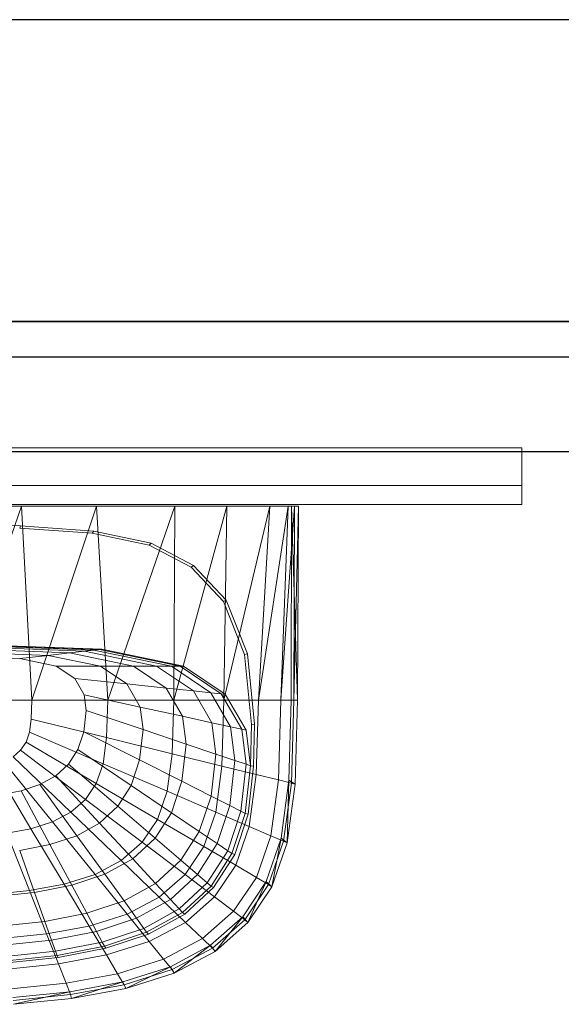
# Model space of a CAD drawing. Header units: metres. Extents: x 397.7 to 427.5, y 12.7 to 28.4.
# Tile 120 of 142: x 409.748 to 410.035, y 27.706 to 28.228. Entities that reach past the tile are written whole.
import ezdxf

# ---------------------------------------------------------------- set-up
doc = ezdxf.new("R2010")
doc.units = ezdxf.units.M
doc.layers.add('01_SUELOS', color=7, linetype='Continuous', lineweight=25, true_color=0x007f00)
for name, color, linetype, lineweight in [('02_MOBILIARIO', 7, 'Continuous', 18), ('A-DETL-____-MBND', 7, 'Continuous', 18), ('A-GENM-____-OTLN', 7, 'Continuous', 18), ('A-WALL-____-MCUT', 7, 'Continuous', 25), ('A-WALL-____-OTLN', 7, 'Continuous', 25)]:
    doc.layers.add(name, color=color, linetype=linetype, lineweight=lineweight)

# ---------------------------------------------------------------- blocks, each defined once
blk = doc.blocks.new('Family - Rentamans P2-152767-05_CLI_AIRE_P2')
at = {"layer": 'A-DETL-____-MBND', "color": 253, "true_color": 0xaaaaaa}
for p, q in [((0.36146, 0.265), (0.00406, 0.265)), ((0.2185, 0.265), (0.18276, 0.265)), ((0.2185, 0.265), (0.18276, 0.16227)), ((0.2583, 0.265), (0.2185, 0.265)), ((0.22395, 0.16227), (0.2185, 0.265)), ((0.2583, 0.265), (0.22395, 0.16227)), ((0.29972, 0.265), (0.2583, 0.265)), ((0.26415, 0.16227), (0.2583, 0.265)), ((0.29972, 0.265), (0.26415, 0.16227)), ((0.32734, 0.265), (0.29924, 0.16227)), ((0.29924, 0.16227), (0.29972, 0.265)), ((0.32734, 0.265), (0.29972, 0.265)), ((0.35008, 0.265), (0.32574, 0.16227)), ((0.32574, 0.16227), (0.32734, 0.265)), ((0.35008, 0.265), (0.32734, 0.265)), ((0.35983, 0.265), (0.34405, 0.16227)), ((0.34405, 0.16227), (0.35008, 0.265)), ((0.35983, 0.265), (0.35008, 0.265)), ((0.36308, 0.265), (0.35585, 0.16227)), ((0.35585, 0.16227), (0.35983, 0.265)), ((0.36308, 0.265), (0.35983, 0.265)), ((0.36141, 0.16227), (0.36146, 0.265)), ((0.3648, 0.16227), (0.36146, 0.265)), ((0.36146, 0.265), (0.36526, 0.265)), ((0.36283, 0.16227), (0.36526, 0.265)), ((0.36283, 0.16227), (0.36308, 0.265)), ((0.36526, 0.265), (0.36308, 0.265)), ((0.3648, 0.16227), (0.36526, 0.265)), ((0.18276, 0.25535), (0.21786, 0.25454)), ((0.21751, 0.25341), (0.21786, 0.25454)), ((0.21751, 0.25341), (0.25599, 0.25063)), ((0.21786, 0.25454), (0.25673, 0.25173)), ((0.25599, 0.25063), (0.25673, 0.25173)), ((0.25599, 0.25063), (0.28613, 0.24438)), ((0.25673, 0.25173), (0.28716, 0.24542)), ((0.28613, 0.24438), (0.28716, 0.24542)), ((0.28716, 0.24542), (0.30959, 0.23364)), ((0.28613, 0.24438), (0.30834, 0.23272)), ((0.30834, 0.23272), (0.30959, 0.23364)), ((0.30834, 0.23272), (0.32548, 0.21449)), ((0.30959, 0.23364), (0.3269, 0.21523)), ((0.32548, 0.21449), (0.3269, 0.21523)), ((0.32548, 0.21449), (0.33669, 0.18639)), ((0.3269, 0.21523), (0.33823, 0.18684)), ((0.18276, 0.19213), (0.26096, 0.18916)), ((0.18276, 0.19196), (0.25981, 0.18902)), ((0.18276, 0.19074), (0.25177, 0.18811)), ((0.18276, 0.18955), (0.24394, 0.18722)), ((0.19601, 0.191), (0.25683, 0.18869)), ((0.25177, 0.18811), (0.24394, 0.18722)), ((0.25177, 0.18811), (0.25683, 0.18869)), ((0.25177, 0.18811), (0.29006, 0.18027)), ((0.25683, 0.18869), (0.25981, 0.18902)), ((0.25683, 0.18869), (0.29792, 0.18027)), ((0.25981, 0.18902), (0.26096, 0.18916)), ((0.25981, 0.18902), (0.30256, 0.18027)), ((0.26096, 0.18916), (0.30435, 0.18027)), ((0.18276, 0.18783), (0.2326, 0.18593)), ((0.18276, 0.18555), (0.21759, 0.18422)), ((0.21759, 0.18422), (0.2326, 0.18593)), ((0.21759, 0.18422), (0.23691, 0.18027)), ((0.24394, 0.18722), (0.2326, 0.18593)), ((0.2326, 0.18593), (0.26025, 0.18027)), ((0.24394, 0.18722), (0.27788, 0.18027)), ((0.33669, 0.18639), (0.33823, 0.18684)), ((0.33669, 0.18639), (0.34041, 0.14934)), ((0.33823, 0.18684), (0.34199, 0.14943)), ((0.26025, 0.18027), (0.23691, 0.18027)), ((0.23691, 0.18027), (0.24674, 0.17363)), ((0.27788, 0.18027), (0.26025, 0.18027)), ((0.26025, 0.18027), (0.27433, 0.17077)), ((0.29006, 0.18027), (0.27788, 0.18027)), ((0.27788, 0.18027), (0.29516, 0.16862)), ((0.29792, 0.18027), (0.29006, 0.18027)), ((0.29006, 0.18027), (0.30955, 0.16712)), ((0.29792, 0.18027), (0.30256, 0.18027)), ((0.29792, 0.18027), (0.31884, 0.16616)), ((0.30256, 0.18027), (0.30435, 0.18027)), ((0.30256, 0.18027), (0.32432, 0.16559)), ((0.30435, 0.18027), (0.32643, 0.16537)), ((0.24674, 0.17363), (0.25167, 0.16511)), ((0.27433, 0.17077), (0.24674, 0.17363)), ((0.29516, 0.16862), (0.27433, 0.17077)), ((0.27433, 0.17077), (0.28138, 0.15858)), ((0.30955, 0.16712), (0.29516, 0.16862)), ((0.29516, 0.16862), (0.30381, 0.15365)), ((0.31884, 0.16616), (0.30955, 0.16712)), ((0.30955, 0.16712), (0.31932, 0.15024)), ((0.22395, 0.16227), (0.18276, 0.16227)), ((0.22395, 0.16227), (0.22365, 0.15219)), ((0.26415, 0.16227), (0.22395, 0.16227)), ((0.28138, 0.15858), (0.25167, 0.16511)), ((0.25167, 0.16511), (0.25273, 0.15674)), ((0.26356, 0.14236), (0.26415, 0.16227)), ((0.29924, 0.16227), (0.26415, 0.16227)), ((0.29839, 0.13377), (0.29924, 0.16227)), ((0.32574, 0.16227), (0.29924, 0.16227)), ((0.32432, 0.16559), (0.31884, 0.16616)), ((0.31884, 0.16616), (0.32931, 0.14804)), ((0.32432, 0.16559), (0.32643, 0.16537)), ((0.32432, 0.16559), (0.33522, 0.14675)), ((0.3247, 0.12728), (0.32574, 0.16227)), ((0.34405, 0.16227), (0.32574, 0.16227)), ((0.32643, 0.16537), (0.33749, 0.14625)), ((0.34287, 0.1228), (0.34405, 0.16227)), ((0.35585, 0.16227), (0.34405, 0.16227)), ((0.3546, 0.11992), (0.35585, 0.16227)), ((0.36283, 0.16227), (0.35585, 0.16227)), ((0.36016, 0.11975), (0.36141, 0.16227)), ((0.36479, 0.16227), (0.36141, 0.16227)), ((0.36152, 0.11821), (0.36283, 0.16227)), ((0.36283, 0.16227), (0.3648, 0.16227)), ((0.36347, 0.11764), (0.3648, 0.16227)), ((0.25273, 0.15674), (0.25146, 0.1455)), ((0.25273, 0.15674), (0.28289, 0.1466)), ((0.30381, 0.15365), (0.28138, 0.15858)), ((0.28138, 0.15858), (0.28289, 0.1466)), ((0.22365, 0.15219), (0.2227, 0.14517)), ((0.26356, 0.14236), (0.22365, 0.15219)), ((0.30381, 0.15365), (0.30567, 0.13894)), ((0.31932, 0.15024), (0.30381, 0.15365)), ((0.28289, 0.1466), (0.28107, 0.13051)), ((0.28289, 0.1466), (0.30567, 0.13894)), ((0.32931, 0.14804), (0.31932, 0.15024)), ((0.31932, 0.15024), (0.32141, 0.13365)), ((0.33522, 0.14675), (0.32931, 0.14804)), ((0.32931, 0.14804), (0.33156, 0.13024)), ((0.33749, 0.14625), (0.33522, 0.14675)), ((0.33522, 0.14675), (0.33756, 0.12822)), ((0.33749, 0.14625), (0.33987, 0.12745)), ((0.34041, 0.14934), (0.33987, 0.12745)), ((0.34041, 0.14934), (0.34199, 0.14943)), ((0.34199, 0.14943), (0.34144, 0.12731)), ((0.2227, 0.14517), (0.22088, 0.13991)), ((0.2227, 0.14517), (0.26169, 0.12847)), ((0.25146, 0.1455), (0.24833, 0.13603)), ((0.25146, 0.1455), (0.28107, 0.13051)), ((0.26356, 0.14236), (0.26169, 0.12847)), ((0.29839, 0.13377), (0.26356, 0.14235)), ((0.22088, 0.13991), (0.21801, 0.13563)), ((0.25809, 0.11808), (0.22088, 0.13991)), ((0.24833, 0.13603), (0.24339, 0.12833)), ((0.24833, 0.13603), (0.27659, 0.11696)), ((0.30567, 0.13894), (0.30344, 0.11919)), ((0.30567, 0.13894), (0.32141, 0.13365)), ((0.21801, 0.13563), (0.21409, 0.13218)), ((0.24466, 0.10282), (0.21409, 0.13218)), ((0.25241, 0.10963), (0.21801, 0.13563)), ((0.28107, 0.13051), (0.27659, 0.11696)), ((0.28107, 0.13051), (0.30344, 0.11919)), ((0.29571, 0.1139), (0.29839, 0.13377)), ((0.3247, 0.12728), (0.29839, 0.13377)), ((0.32141, 0.13365), (0.3189, 0.11137)), ((0.32141, 0.13365), (0.33156, 0.13024)), ((0.2235, 0.09408), (0.20338, 0.12776)), ((0.23496, 0.09769), (0.20918, 0.12959)), ((0.24339, 0.12833), (0.23664, 0.12212)), ((0.24339, 0.12833), (0.26952, 0.10594)), ((0.26169, 0.12847), (0.25809, 0.11808)), ((0.29571, 0.1139), (0.26169, 0.12847)), ((0.32141, 0.1029), (0.3247, 0.12728)), ((0.34287, 0.1228), (0.3247, 0.12728)), ((0.33156, 0.13024), (0.32886, 0.10633)), ((0.33156, 0.13024), (0.33756, 0.12822)), ((0.33756, 0.12822), (0.33475, 0.10335)), ((0.33987, 0.12745), (0.33702, 0.1022)), ((0.33756, 0.12822), (0.33987, 0.12745)), ((0.34144, 0.12731), (0.33856, 0.10182)), ((0.33987, 0.12745), (0.34144, 0.12731)), ((0.23664, 0.12212), (0.2282, 0.11744)), ((0.23664, 0.12212), (0.25986, 0.09705)), ((0.33917, 0.09529), (0.34287, 0.1228)), ((0.3546, 0.11992), (0.34287, 0.1228)), ((0.2282, 0.11744), (0.21822, 0.11416)), ((0.2282, 0.11744), (0.24778, 0.09036)), ((0.25809, 0.11808), (0.25241, 0.10963)), ((0.29056, 0.09903), (0.25809, 0.11808)), ((0.27659, 0.11696), (0.26952, 0.10594)), ((0.27659, 0.11696), (0.29794, 0.10256)), ((0.30344, 0.11919), (0.29794, 0.10256)), ((0.30344, 0.11919), (0.3189, 0.11137)), ((0.35061, 0.09039), (0.3546, 0.11992)), ((0.3546, 0.11992), (0.36152, 0.11821)), ((0.35605, 0.08904), (0.36016, 0.11975)), ((0.35738, 0.08749), (0.36152, 0.11821)), ((0.35928, 0.08652), (0.36016, 0.11975)), ((0.35928, 0.08652), (0.36347, 0.11764)), ((0.36016, 0.11975), (0.36347, 0.11764)), ((0.36152, 0.11821), (0.36347, 0.11764)), ((0.21822, 0.11416), (0.20705, 0.11198)), ((0.21822, 0.11416), (0.23351, 0.08566)), ((0.25241, 0.10963), (0.24466, 0.10282)), ((0.28244, 0.08695), (0.25241, 0.10963)), ((0.29571, 0.1139), (0.29056, 0.09903)), ((0.32141, 0.1029), (0.29571, 0.1139)), ((0.3189, 0.11137), (0.31269, 0.0926)), ((0.3189, 0.11137), (0.32886, 0.10633)), ((0.26952, 0.10594), (0.25986, 0.09705)), ((0.26952, 0.10594), (0.28926, 0.08904)), ((0.32886, 0.10633), (0.3222, 0.08619)), ((0.32886, 0.10633), (0.33475, 0.10335)), ((0.24466, 0.10282), (0.23496, 0.09769)), ((0.27134, 0.07719), (0.24466, 0.10282)), ((0.29794, 0.10256), (0.28926, 0.08904)), ((0.29794, 0.10256), (0.31269, 0.09261)), ((0.31508, 0.08464), (0.32141, 0.1029)), ((0.33917, 0.09529), (0.32141, 0.1029)), ((0.33475, 0.10335), (0.32782, 0.0824)), ((0.33702, 0.1022), (0.32998, 0.08094)), ((0.33856, 0.10182), (0.33146, 0.08034)), ((0.33475, 0.10335), (0.33702, 0.1022)), ((0.33702, 0.1022), (0.33856, 0.10182)), ((0.2235, 0.09408), (0.21066, 0.0917)), ((0.23496, 0.09769), (0.2235, 0.09408)), ((0.24107, 0.06469), (0.2235, 0.09408)), ((0.25746, 0.06985), (0.23496, 0.09769)), ((0.25986, 0.09705), (0.24778, 0.09036)), ((0.25986, 0.09705), (0.27741, 0.07812)), ((0.29056, 0.09903), (0.28244, 0.08695)), ((0.31508, 0.08464), (0.29056, 0.09903)), ((0.33203, 0.0747), (0.33917, 0.09529)), ((0.33917, 0.09529), (0.35061, 0.09039)), ((0.22269, 0.06127), (0.21066, 0.0917)), ((0.24778, 0.09036), (0.23351, 0.08566)), ((0.24778, 0.09036), (0.26258, 0.06991)), ((0.28926, 0.08904), (0.27741, 0.07812)), ((0.28926, 0.08904), (0.3029, 0.07735)), ((0.31269, 0.0926), (0.3029, 0.07735)), ((0.31269, 0.0926), (0.3222, 0.08619)), ((0.34296, 0.06829), (0.35061, 0.09039)), ((0.34814, 0.06606), (0.35605, 0.08904)), ((0.35061, 0.09039), (0.35738, 0.08749)), ((0.35121, 0.06324), (0.35605, 0.08904)), ((0.35605, 0.08904), (0.35928, 0.08652)), ((0.23351, 0.08566), (0.21752, 0.08255)), ((0.23351, 0.08566), (0.24506, 0.06414)), ((0.28244, 0.08695), (0.27134, 0.07719)), ((0.28244, 0.08694), (0.30512, 0.06981)), ((0.30512, 0.06981), (0.31508, 0.08464)), ((0.3222, 0.08619), (0.3117, 0.06982)), ((0.31508, 0.08464), (0.33203, 0.0747)), ((0.3222, 0.08619), (0.32782, 0.0824)), ((0.34941, 0.0645), (0.35738, 0.08749)), ((0.35121, 0.06324), (0.35928, 0.08652)), ((0.35738, 0.08749), (0.35928, 0.08652)), ((0.21752, 0.08255), (0.22542, 0.06032)), ((0.32782, 0.0824), (0.31689, 0.06537)), ((0.32998, 0.08094), (0.31889, 0.06365)), ((0.33146, 0.08034), (0.32026, 0.06288)), ((0.32782, 0.0824), (0.32998, 0.08094)), ((0.32998, 0.08094), (0.33146, 0.08034)), ((0.27134, 0.07719), (0.25746, 0.06985)), ((0.27741, 0.07812), (0.26258, 0.06991)), ((0.27134, 0.07719), (0.2915, 0.05783)), ((0.27741, 0.07812), (0.28953, 0.06504)), ((0.3029, 0.07735), (0.28953, 0.06504)), ((0.3029, 0.07735), (0.3117, 0.06982)), ((0.32079, 0.05796), (0.33203, 0.0747)), ((0.33203, 0.0747), (0.34296, 0.06829)), ((0.25746, 0.06985), (0.24107, 0.06469)), ((0.26258, 0.06991), (0.24506, 0.06414)), ((0.25746, 0.06985), (0.27446, 0.04882)), ((0.26258, 0.06991), (0.2728, 0.05577)), ((0.2915, 0.05783), (0.30512, 0.06981)), ((0.3117, 0.06982), (0.29735, 0.05661)), ((0.30512, 0.06981), (0.32079, 0.05796)), ((0.3117, 0.06982), (0.31689, 0.06537)), ((0.33089, 0.05033), (0.34296, 0.06829)), ((0.34296, 0.06829), (0.34941, 0.0645)), ((0.24107, 0.06469), (0.22269, 0.06128)), ((0.24506, 0.06414), (0.22542, 0.06032)), ((0.24107, 0.06469), (0.25433, 0.04249)), ((0.24506, 0.06414), (0.25304, 0.04926)), ((0.28953, 0.06504), (0.2728, 0.05577)), ((0.28953, 0.06504), (0.29735, 0.05661)), ((0.31689, 0.06537), (0.30196, 0.05162)), ((0.31889, 0.06365), (0.30374, 0.0497)), ((0.32026, 0.06288), (0.30495, 0.04879)), ((0.31689, 0.06537), (0.31889, 0.06365)), ((0.31889, 0.06365), (0.32026, 0.06288)), ((0.33569, 0.04738), (0.34814, 0.06606)), ((0.33686, 0.04582), (0.34941, 0.0645)), ((0.33849, 0.04431), (0.34814, 0.06606)), ((0.33849, 0.04431), (0.35121, 0.06324)), ((0.34814, 0.06606), (0.35121, 0.06324)), ((0.34941, 0.0645), (0.35121, 0.06324)), ((0.22269, 0.06127), (0.20303, 0.0593)), ((0.22542, 0.06032), (0.20442, 0.05811)), ((0.22269, 0.06127), (0.23177, 0.0383)), ((0.22542, 0.06032), (0.23089, 0.04496)), ((0.27446, 0.04882), (0.2915, 0.05783)), ((0.2915, 0.05783), (0.30542, 0.04446)), ((0.30543, 0.04446), (0.32079, 0.05796)), ((0.32079, 0.05796), (0.33089, 0.05033)), ((0.2728, 0.05577), (0.25304, 0.04926)), ((0.2728, 0.05577), (0.27939, 0.04666)), ((0.29735, 0.05661), (0.27939, 0.04666)), ((0.29735, 0.05661), (0.30196, 0.05162)), ((0.25304, 0.04926), (0.23089, 0.04496)), ((0.25304, 0.04926), (0.25818, 0.03967)), ((0.25433, 0.04249), (0.27446, 0.04882)), ((0.27446, 0.04882), (0.2862, 0.03429)), ((0.30196, 0.05162), (0.28328, 0.04128)), ((0.30374, 0.0497), (0.28478, 0.0392)), ((0.30495, 0.04879), (0.2858, 0.03819)), ((0.30196, 0.05162), (0.30374, 0.0497)), ((0.30374, 0.0497), (0.30495, 0.04879)), ((0.3144, 0.03583), (0.33089, 0.05033)), ((0.31866, 0.0323), (0.33569, 0.04738)), ((0.32112, 0.02904), (0.33569, 0.04738)), ((0.33089, 0.05033), (0.33686, 0.04582)), ((0.33569, 0.04738), (0.33849, 0.04431)), ((0.23089, 0.04496), (0.20719, 0.04246)), ((0.23089, 0.04496), (0.23441, 0.03505)), ((0.23178, 0.0383), (0.25433, 0.04249)), ((0.25433, 0.04249), (0.2635, 0.02715)), ((0.27939, 0.04666), (0.25818, 0.03967)), ((0.27939, 0.04666), (0.28328, 0.04128)), ((0.2862, 0.03429), (0.30543, 0.04446)), ((0.30543, 0.04446), (0.3144, 0.03583)), ((0.31971, 0.03074), (0.33686, 0.04582)), ((0.32112, 0.02904), (0.33849, 0.04431)), ((0.33686, 0.04582), (0.33849, 0.04431)), ((0.20764, 0.03587), (0.23178, 0.0383)), ((0.23178, 0.0383), (0.23805, 0.02242)), ((0.25818, 0.03967), (0.23441, 0.03505)), ((0.25818, 0.03967), (0.26122, 0.03401)), ((0.28328, 0.04128), (0.26122, 0.03401)), ((0.28478, 0.0392), (0.26239, 0.03183)), ((0.2858, 0.03819), (0.26319, 0.03074)), ((0.28328, 0.04128), (0.28478, 0.0392)), ((0.28478, 0.0392), (0.2858, 0.03819)), ((0.23441, 0.03505), (0.20898, 0.03237)), ((0.23441, 0.03505), (0.23649, 0.0292)), ((0.26122, 0.03401), (0.23649, 0.0292)), ((0.26239, 0.03183), (0.23729, 0.02694)), ((0.26122, 0.03401), (0.26239, 0.03183)), ((0.26239, 0.03183), (0.26319, 0.03074)), ((0.2635, 0.02715), (0.2862, 0.03429)), ((0.2862, 0.03429), (0.29377, 0.02492)), ((0.29377, 0.02492), (0.3144, 0.03583)), ((0.29737, 0.02095), (0.31866, 0.0323)), ((0.29938, 0.01754), (0.31866, 0.0323)), ((0.3144, 0.03583), (0.31971, 0.03074)), ((0.31866, 0.0323), (0.32112, 0.02904)), ((0.23649, 0.0292), (0.21004, 0.02641)), ((0.23729, 0.02694), (0.21045, 0.02412)), ((0.23649, 0.0292), (0.2373, 0.02694)), ((0.23729, 0.02694), (0.23784, 0.02581)), ((0.26319, 0.03074), (0.23784, 0.02581)), ((0.23805, 0.02242), (0.2635, 0.02715)), ((0.2635, 0.02715), (0.26941, 0.01725)), ((0.29825, 0.01938), (0.31971, 0.03074)), ((0.29938, 0.01754), (0.32112, 0.02904)), ((0.31971, 0.03074), (0.32112, 0.02904)), ((0.23784, 0.02581), (0.21072, 0.02295)), ((0.21083, 0.01968), (0.23805, 0.02242)), ((0.23805, 0.02242), (0.2421, 0.01218)), ((0.26941, 0.01725), (0.29377, 0.02492)), ((0.27221, 0.01298), (0.29737, 0.02095)), ((0.27371, 0.00946), (0.29737, 0.02095)), ((0.29377, 0.02492), (0.29825, 0.01938)), ((0.29737, 0.02095), (0.29938, 0.01754)), ((0.2421, 0.01218), (0.26941, 0.01725)), ((0.26941, 0.01725), (0.2729, 0.01141)), ((0.2729, 0.01141), (0.29825, 0.01938)), ((0.27371, 0.00946), (0.29938, 0.01754)), ((0.29825, 0.01938), (0.29938, 0.01754)), ((0.21289, 0.00925), (0.2421, 0.01218)), ((0.2421, 0.01218), (0.24449, 0.00613)), ((0.24402, 0.0077), (0.27221, 0.01298)), ((0.24449, 0.00613), (0.2729, 0.01141)), ((0.24493, 0.00411), (0.27221, 0.01298)), ((0.27221, 0.01298), (0.27371, 0.00946)), ((0.2729, 0.01141), (0.27371, 0.00946)), ((0.21386, 0.00465), (0.24402, 0.0077)), ((0.2141, 0.00308), (0.24449, 0.00613)), ((0.21415, 0.00102), (0.24402, 0.0077)), ((0.24402, 0.0077), (0.24493, 0.00411)), ((0.24449, 0.00613), (0.24493, 0.00411)), ((0.24493, 0.00411), (0.27371, 0.00946)), ((0.21415, 0.00102), (0.24493, 0.00411))]:
    blk.add_line(p, q, dxfattribs=at)
blk = doc.blocks.new('Family - LONDR55-XX_ZZ-ARQ-CAA-M3D-Londres55-152793-05_CLI_AIRE_P2')
at = {"layer": '01_SUELOS', "color": 9, "true_color": 0xaad4aa}
for p, q in [((12.37984, 14.94764), (2.96158, 14.94764)), ((2.96158, 14.94764), (12.37984, 14.94764))]:
    blk.add_line(p, q, dxfattribs=at)
blk = doc.blocks.new('Family - LONDR55-XX_ZZ-ARQ-CAA-M3D-Londres55-152769-05_CLI_AIRE_P2')
at = {"layer": 'A-GENM-____-OTLN', "color": 253, "true_color": 0xaaaaaa}
for p, q in [((0.6, 0.03), (0, 0.03)), ((0, 0.03), (0, 0.01)), ((0, 0.03), (0, 0.01)), ((0.6, 0.03), (0, 0.03)), ((0.6, 0.01), (0.6, 0.03)), ((0.6, 0.01), (0.6, 0.03)), ((0.6, 0.01), (0, 0.01)), ((0, 0.01), (0, 0)), ((0, 0), (0, 0.01)), ((0, 0.01), (0.6, 0.01)), ((0, 0.01), (0.6, 0.01)), ((0, 0.01), (0.6, 0.01)), ((0.6, 0), (0.6, 0.01)), ((0.6, 0.01), (0.6, 0)), ((0, 0), (0.6, 0)), ((0.6, 0), (0, 0))]:
    blk.add_line(p, q, dxfattribs=at)
blk = doc.blocks.new('Family - Mirall P2-152884-05_CLI_AIRE_P2')
blk.add_blockref('Family - LONDR55-XX_ZZ-ARQ-CAA-M3D-Londres55-152769-05_CLI_AIRE_P2', (0, 0))
blk = doc.blocks.new('Family - Evans P2-153127-05_CLI_AIRE_P2')
at = {"layer": 'A-WALL-____-MCUT', "color": 253, "true_color": 0xaaaaaa}
for p, q in [((25.58768, 0.16), (0.03316, 0.16)), ((0, 0), (25.55598, 0))]:
    blk.add_line(p, q, dxfattribs=at)
at = {"layer": 'A-WALL-____-OTLN', "color": 253, "true_color": 0xaaaaaa}
for p, q in [((25.58768, 0.16), (0.03316, 0.16)), ((0, 0), (25.55598, 0))]:
    blk.add_line(p, q, dxfattribs=at)
at = {"layer": 'A-WALL-____-OTLN', "color": 253, "lineweight": 18, "true_color": 0xaaaaaa}
blk.add_line((0, 0), (25.55598, 0), dxfattribs=at)
blk = doc.blocks.new('Family - Evans P2-153337-05_CLI_AIRE_P2')
at = {"layer": 'A-WALL-____-MCUT', "color": 253, "true_color": 0xaaaaaa}
for p, q in [((1.69, 0.05), (0, 0.05)), ((0, 0), (1.69, 0))]:
    blk.add_line(p, q, dxfattribs=at)
at = {"layer": 'A-WALL-____-OTLN', "color": 253, "true_color": 0xaaaaaa}
for p, q in [((1.69, 0.05), (0, 0.05)), ((0, 0), (1.69, 0))]:
    blk.add_line(p, q, dxfattribs=at)
at = {"layer": 'A-WALL-____-OTLN', "color": 253, "lineweight": 18, "true_color": 0xaaaaaa}
blk.add_line((0, 0), (1.69, 0), dxfattribs=at)
blk = doc.blocks.new('LONDR55-XX_ZZ-ARQ-CAA-M3D-Londres55_ifc-1-05_CLI_AIRE_P2')
at = {"layer": '01_SUELOS', "color": 253, "lineweight": 18, "true_color": 0xaaaaaa}
blk.add_blockref('Family - LONDR55-XX_ZZ-ARQ-CAA-M3D-Londres55-152793-05_CLI_AIRE_P2', (398.29714, 13.12061), dxfattribs=at)
at = {"layer": '02_MOBILIARIO', "color": 253, "lineweight": 18, "true_color": 0xaaaaaa}
blk.add_blockref('Family - Rentamans P2-152767-05_CLI_AIRE_P2', (409.53066, 27.70542), dxfattribs=at)
at = {"layer": 'A-GENM-____-OTLN', "color": 253, "lineweight": 18, "true_color": 0xaaaaaa}
blk.add_blockref('Family - Mirall P2-152884-05_CLI_AIRE_P2', (409.41432, 27.9713), dxfattribs=at)
at = {"layer": 'A-WALL-____-OTLN', "color": 253, "lineweight": 18, "true_color": 0xaaaaaa, "rotation": 180}
blk.add_blockref('Family - Evans P2-153127-05_CLI_AIRE_P2', (426.84641, 28.22825), dxfattribs=at)
at = {"layer": 'A-WALL-____-OTLN', "color": 253, "lineweight": 18, "true_color": 0xaaaaaa}
blk.add_blockref('Family - Evans P2-153337-05_CLI_AIRE_P2', (408.98698, 27.99946), dxfattribs=at)

msp = doc.modelspace()

# ---------------------------------------------------------------- block references
at = {"lineweight": 5}
msp.add_blockref('LONDR55-XX_ZZ-ARQ-CAA-M3D-Londres55_ifc-1-05_CLI_AIRE_P2', (0, 0), dxfattribs=at)

doc.saveas('drawing.dxf')
